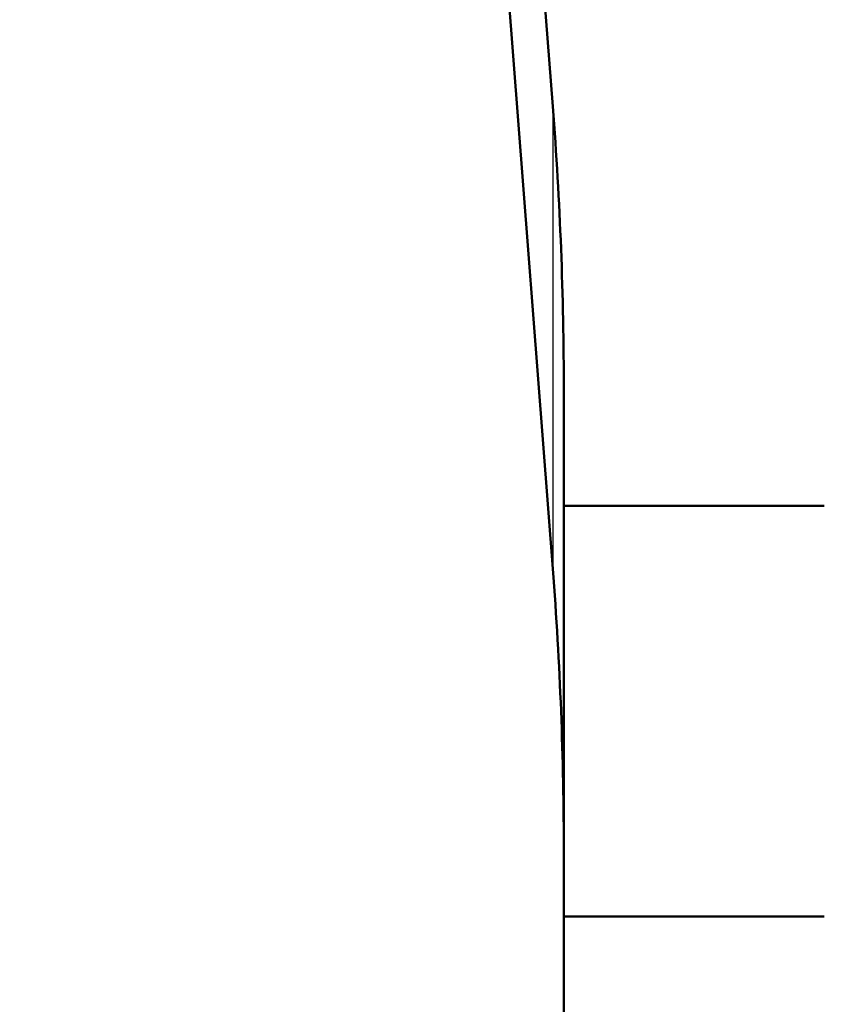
# Model space of a CAD drawing. Header units: millimetres. Extents: x 70 to 1011, y -602 to 1647.
# Tile 81 of 93: x 224 to 237, y 1433 to 1448. Entities that reach past the tile are written whole.
import ezdxf

# ---------------------------------------------------------------- set-up
doc = ezdxf.new("R2010")
doc.units = ezdxf.units.MM
doc.header["$LTSCALE"] = 0.75
doc.layers.add('Visible', color=7, linetype='Continuous', lineweight=50)
doc.layers.add('Visible Narrow', color=7, linetype='Continuous', lineweight=25)

msp = doc.modelspace()

# ---------------------------------------------------------------- linework, layer by layer
at = {"layer": 'Visible', "extrusion": (-1e-16, -1, 2.966e-13)}
for p, q in [((220.729, 1598.653, 486.562), (232.455, 1446.639, 291.554)), ((220.25, 1597.763, 500.06), (232.455, 1439.541, 297.087)), ((232.624, 1442.27, 285.949), (232.624, 1440.481, 287.344)), ((232.624, 1440.505, 286.961), (236.624, 1440.505, 286.961)), ((232.624, 1436.96, 290.089), (232.624, 1435.172, 291.483)), ((232.624, 1435.172, 291.483), (232.624, 1405.954, 254)), ((232.624, 1434.201, 286.961), (236.624, 1434.201, 286.961))]:
    msp.add_line(p, q, dxfattribs=at)
at = {"layer": 'Visible', "extrusion": (0, -2.966e-13, -1)}
msp.add_arc((-205.124, 1421.335, 789.545), 128, 98.77408, 244.4681, dxfattribs=at)
at = {"layer": 'Visible', "extrusion": (-5.47e-13, 0.788685, -0.614798)}
msp.add_arc((-82.624, 1112.228, 961.696), 150, 177.28468, 180, dxfattribs=at)
at = {"layer": 'Visible', "extrusion": (-1, 1e-16, 0)}
msp.add_arc((-1437.353, 286.961, -232.624), 3.152, 82.8501, 173.0244, dxfattribs=at)
at = {"layer": 'Visible', "extrusion": (-5.191e-13, 0.788685, -0.614798)}
msp.add_arc((-82.624, 1112.228, 952.696), 150, 177.28468, 180, dxfattribs=at)
at = {"layer": 'Visible Narrow', "extrusion": (-1e-16, -1, 2.966e-13)}
msp.add_line((232.455, 1446.639, 291.554), (232.455, 1439.541, 297.087), dxfattribs=at)
at = {"layer": 'Visible Narrow', "extrusion": (0, -2.966e-13, -1)}
for centre, radius, start, end in [((-205.124, 1421.335, 759.978), 76.246, 108.10399, 236.98568), ((-205.124, 1421.335, 756.647), 70.091, 110.20608, 236.19172)]:
    msp.add_arc(centre, radius, start, end, dxfattribs=at)

doc.saveas('drawing.dxf')
